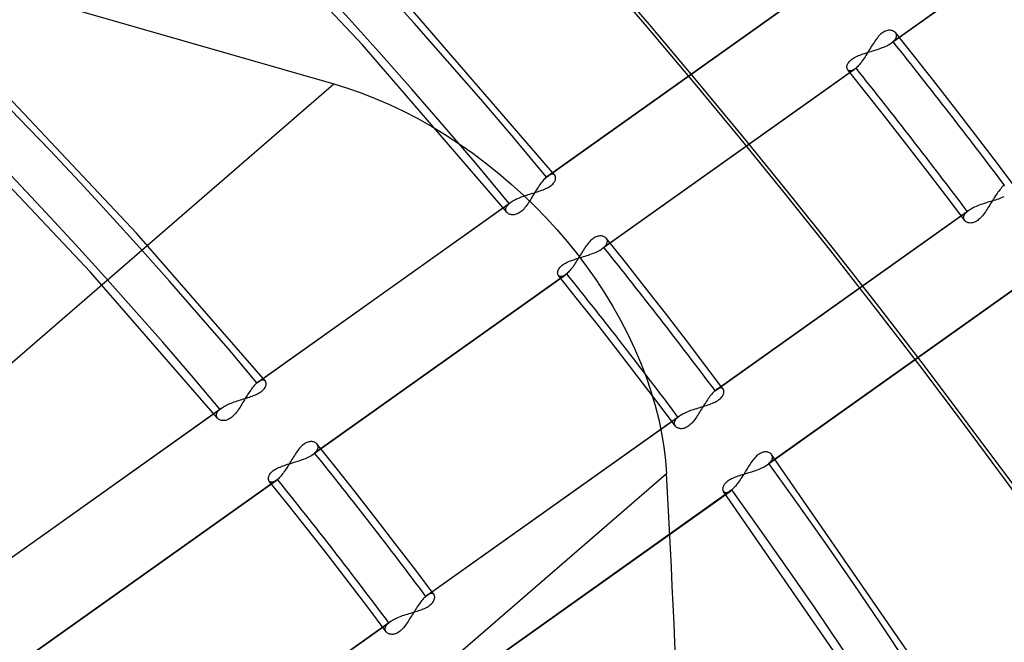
# Model space of a CAD drawing. Header units: millimetres. Extents: x -192 to 186, y -241 to 236.
# Tile 75 of 89: x 72 to 98, y 58 to 74. Entities that reach past the tile are written whole.
import ezdxf

# ---------------------------------------------------------------- set-up
doc = ezdxf.new("R2010")
doc.units = ezdxf.units.MM
doc.layers.add('MAIN-1', color=7, linetype='Continuous')
doc.layers.add('MAIN-2', color=7, linetype='Continuous')

msp = doc.modelspace()

# ---------------------------------------------------------------- linework, layer by layer
at = {"layer": 'MAIN-1'}
for centre, major_axis, start_param, end_param in [((-0.5, -0.433), (108.018, -124.728), 0.713724, 3.400514), ((-3.25, -2.815), (-104.417, 120.571), -2.427868, -0.857072), ((-41, -35.507), (-104.417, 120.571), -3.141592, -0.857072), ((-41, -35.507), (103.763, -119.815), 0, 2.284521)]:
    msp.add_ellipse(centre, major_axis=major_axis, ratio=0.75, start_param=start_param, end_param=end_param, dxfattribs=at)
at = {"layer": 'MAIN-2'}
for p, q in [((14.238, 91.55), (80.125, 72.53)), ((94.728, 73.603), (101.334, 78.302)), ((101.371, 78.331), (94.77, 73.635)), ((80.875, 73.55), (76.92, 77.778)), ((85.694, 70.091), (92.3, 74.79)), ((85.731, 70.12), (92.341, 74.822)), ((85.914, 70.136), (82.083, 74.577)), ((94.366, 73.749), (94.341, 73.718)), ((94.391, 73.778), (94.366, 73.749)), ((94.416, 73.805), (94.391, 73.778)), ((94.442, 73.83), (94.416, 73.805)), ((94.468, 73.852), (94.442, 73.83)), ((94.494, 73.871), (94.468, 73.852)), ((94.52, 73.888), (94.494, 73.871)), ((94.547, 73.903), (94.52, 73.888)), ((94.573, 73.915), (94.547, 73.903)), ((94.599, 73.924), (94.573, 73.915)), ((94.624, 73.93), (94.599, 73.924)), ((94.649, 73.934), (94.624, 73.93)), ((94.673, 73.936), (94.649, 73.934)), ((94.696, 73.935), (94.673, 73.936)), ((94.717, 73.933), (94.696, 73.935)), ((94.738, 73.929), (94.717, 73.933)), ((94.758, 73.923), (94.738, 73.929)), ((94.776, 73.916), (94.758, 73.923)), ((94.793, 73.906), (94.776, 73.916)), ((94.809, 73.896), (94.793, 73.906)), ((94.822, 73.884), (94.809, 73.896)), ((94.834, 73.871), (94.822, 73.884)), ((95.332, 73.246), (94.832, 73.873)), ((94.845, 73.855), (94.834, 73.871)), ((94.842, 73.721), (94.851, 73.742)), ((94.853, 73.839), (94.845, 73.855)), ((94.851, 73.742), (94.858, 73.763)), ((94.859, 73.821), (94.853, 73.839)), ((94.858, 73.763), (94.861, 73.783)), ((94.862, 73.802), (94.859, 73.821)), ((94.861, 73.783), (94.862, 73.802)), ((84.662, 69.163), (80.875, 73.55)), ((94.177, 73.47), (94.154, 73.432)), ((94.2, 73.508), (94.177, 73.47)), ((94.223, 73.546), (94.2, 73.508)), ((94.247, 73.582), (94.223, 73.546)), ((94.27, 73.618), (94.247, 73.582)), ((94.293, 73.653), (94.27, 73.618)), ((94.317, 73.686), (94.293, 73.653)), ((94.341, 73.718), (94.317, 73.686)), ((94.447, 73.464), (94.488, 73.48)), ((94.488, 73.48), (94.527, 73.496)), ((94.527, 73.496), (94.565, 73.512)), ((94.565, 73.512), (94.602, 73.529)), ((94.602, 73.529), (94.636, 73.547)), ((94.636, 73.547), (94.669, 73.565)), ((94.669, 73.565), (94.7, 73.584)), ((94.7, 73.584), (94.728, 73.603)), ((94.728, 73.603), (94.736, 73.608)), ((94.736, 73.608), (94.743, 73.614)), ((94.743, 73.614), (94.75, 73.619)), ((94.75, 73.619), (94.757, 73.624)), ((94.757, 73.624), (94.763, 73.63)), ((94.763, 73.63), (94.77, 73.635)), ((94.77, 73.635), (94.793, 73.657)), ((94.793, 73.657), (94.812, 73.678)), ((94.812, 73.678), (94.829, 73.699)), ((94.829, 73.699), (94.842, 73.721)), ((93.731, 73.204), (93.761, 73.222)), ((93.761, 73.222), (93.794, 73.239)), ((93.794, 73.239), (93.828, 73.255)), ((93.828, 73.255), (93.864, 73.271)), ((93.864, 73.271), (93.902, 73.286)), ((93.902, 73.286), (93.94, 73.3)), ((93.94, 73.3), (93.98, 73.314)), ((93.98, 73.314), (94.021, 73.327)), ((94.036, 73.241), (94.012, 73.204)), ((94.021, 73.327), (94.062, 73.34)), ((94.06, 73.278), (94.036, 73.241)), ((94.083, 73.316), (94.06, 73.278)), ((94.062, 73.34), (94.104, 73.353)), ((94.107, 73.354), (94.083, 73.316)), ((94.104, 73.353), (94.147, 73.367)), ((94.13, 73.393), (94.107, 73.354)), ((94.154, 73.432), (94.13, 73.393)), ((94.147, 73.367), (94.19, 73.38)), ((94.19, 73.38), (94.234, 73.393)), ((94.234, 73.393), (94.277, 73.407)), ((94.277, 73.407), (94.321, 73.42)), ((94.321, 73.42), (94.364, 73.435)), ((94.364, 73.435), (94.406, 73.449)), ((94.406, 73.449), (94.447, 73.464)), ((95.829, 72.617), (95.332, 73.246)), ((93.561, 72.971), (93.562, 72.988)), ((93.561, 72.954), (93.561, 72.971)), ((93.564, 72.938), (93.561, 72.954)), ((93.562, 72.988), (93.565, 73.007)), ((93.565, 73.007), (93.57, 73.026)), ((93.57, 73.026), (93.578, 73.046)), ((93.578, 73.046), (93.588, 73.066)), ((93.588, 73.066), (93.601, 73.086)), ((93.601, 73.086), (93.616, 73.107)), ((93.616, 73.107), (93.634, 73.127)), ((93.634, 73.127), (93.654, 73.147)), ((93.654, 73.147), (93.677, 73.167)), ((93.677, 73.167), (93.703, 73.186)), ((93.703, 73.186), (93.731, 73.204)), ((93.822, 72.966), (93.799, 72.945)), ((93.845, 72.989), (93.822, 72.966)), ((93.868, 73.014), (93.845, 72.989)), ((93.892, 73.041), (93.868, 73.014)), ((93.916, 73.071), (93.892, 73.041)), ((93.94, 73.102), (93.916, 73.071)), ((93.964, 73.135), (93.94, 73.102)), ((93.988, 73.169), (93.964, 73.135)), ((94.012, 73.204), (93.988, 73.169)), ((87.156, 68.217), (93.762, 72.916)), ((93.799, 72.945), (87.197, 68.249)), ((93.568, 72.924), (93.564, 72.938)), ((93.574, 72.911), (93.568, 72.924)), ((93.582, 72.899), (93.574, 72.911)), ((94.083, 72.271), (93.581, 72.901)), ((93.593, 72.888), (93.582, 72.899)), ((93.605, 72.88), (93.593, 72.888)), ((93.62, 72.873), (93.605, 72.88)), ((93.636, 72.87), (93.62, 72.873)), ((93.653, 72.87), (93.636, 72.87)), ((93.673, 72.873), (93.653, 72.87)), ((93.693, 72.878), (93.673, 72.873)), ((93.715, 72.887), (93.693, 72.878)), ((93.738, 72.9), (93.715, 72.887)), ((93.762, 72.916), (93.738, 72.9)), ((93.768, 72.92), (93.762, 72.916)), ((93.774, 72.924), (93.768, 72.92)), ((93.78, 72.929), (93.774, 72.924)), ((93.786, 72.934), (93.78, 72.929)), ((93.793, 72.939), (93.786, 72.934)), ((93.799, 72.945), (93.793, 72.939)), ((62.894, 57.607), (80.125, 72.53)), ((80.125, 72.53), (80.483, 72.419)), ((96.38, 71.91), (95.829, 72.617)), ((74.965, 68.624), (71.447, 72.361)), ((80.483, 72.419), (80.847, 72.292)), ((80.847, 72.292), (81.214, 72.149)), ((94.582, 71.638), (94.083, 72.271)), ((81.214, 72.149), (81.583, 71.99)), ((81.583, 71.99), (81.953, 71.814)), ((81.953, 71.814), (82.323, 71.624)), ((96.928, 71.2), (96.38, 71.91)), ((82.323, 71.624), (82.69, 71.418)), ((82.69, 71.418), (83.053, 71.198)), ((95.128, 70.938), (94.582, 71.638)), ((73.757, 67.597), (70.286, 71.282)), ((83.053, 71.198), (83.412, 70.964)), ((97.414, 70.563), (96.928, 71.2)), ((83.412, 70.964), (83.765, 70.717)), ((95.671, 70.235), (95.128, 70.938)), ((83.765, 70.717), (84.11, 70.458)), ((84.11, 70.458), (84.448, 70.188)), ((97.897, 69.924), (97.414, 70.563)), ((84.448, 70.188), (84.775, 69.908)), ((85.725, 70.116), (85.719, 70.112)), ((85.731, 70.121), (85.725, 70.116)), ((85.753, 70.135), (85.731, 70.121)), ((85.774, 70.147), (85.753, 70.135)), ((85.794, 70.156), (85.774, 70.147)), ((85.814, 70.162), (85.794, 70.156)), ((85.832, 70.166), (85.814, 70.162)), ((85.849, 70.167), (85.832, 70.166)), ((85.864, 70.166), (85.849, 70.167)), ((85.878, 70.162), (85.864, 70.166)), ((85.891, 70.156), (85.878, 70.162)), ((85.903, 70.148), (85.891, 70.156)), ((85.912, 70.138), (85.903, 70.148)), ((85.92, 70.128), (85.912, 70.138)), ((85.926, 70.116), (85.92, 70.128)), ((85.93, 70.103), (85.926, 70.116)), ((96.159, 69.595), (95.671, 70.235)), ((84.775, 69.908), (85.092, 69.62)), ((85.506, 69.869), (85.482, 69.834)), ((85.53, 69.903), (85.506, 69.869)), ((85.554, 69.935), (85.53, 69.903)), ((85.578, 69.966), (85.554, 69.935)), ((85.601, 69.995), (85.578, 69.966)), ((85.625, 70.023), (85.601, 69.995)), ((85.648, 70.048), (85.625, 70.023)), ((85.671, 70.071), (85.648, 70.048)), ((85.694, 70.091), (85.671, 70.071)), ((85.7, 70.097), (85.694, 70.091)), ((85.707, 70.102), (85.7, 70.097)), ((85.713, 70.107), (85.707, 70.102)), ((85.719, 70.112), (85.713, 70.107)), ((85.793, 69.852), (85.817, 69.87)), ((85.817, 69.87), (85.839, 69.889)), ((85.839, 69.889), (85.859, 69.908)), ((85.859, 69.908), (85.876, 69.927)), ((85.876, 69.927), (85.891, 69.946)), ((85.891, 69.946), (85.904, 69.966)), ((85.904, 69.966), (85.914, 69.985)), ((85.914, 69.985), (85.922, 70.003)), ((85.922, 70.003), (85.928, 70.022)), ((85.928, 70.022), (85.932, 70.04)), ((85.933, 70.088), (85.93, 70.103)), ((85.932, 70.04), (85.934, 70.057)), ((85.935, 70.073), (85.933, 70.088)), ((85.934, 70.057), (85.935, 70.073)), ((97.659, 69.862), (97.635, 69.839)), ((97.681, 69.883), (97.659, 69.862)), ((97.688, 69.888), (97.681, 69.883)), ((85.092, 69.62), (85.398, 69.323)), ((85.1, 69.592), (85.14, 69.605)), ((85.14, 69.605), (85.18, 69.619)), ((85.18, 69.619), (85.22, 69.632)), ((85.22, 69.632), (85.261, 69.644)), ((85.261, 69.644), (85.301, 69.657)), ((85.301, 69.657), (85.341, 69.669)), ((85.342, 69.607), (85.319, 69.569)), ((85.341, 69.669), (85.381, 69.681)), ((85.365, 69.646), (85.342, 69.607)), ((85.388, 69.684), (85.365, 69.646)), ((85.381, 69.681), (85.42, 69.693)), ((85.412, 69.723), (85.388, 69.684)), ((85.435, 69.76), (85.412, 69.723)), ((85.42, 69.693), (85.459, 69.706)), ((85.459, 69.797), (85.435, 69.76)), ((85.482, 69.834), (85.459, 69.797)), ((85.459, 69.706), (85.497, 69.718)), ((85.497, 69.718), (85.534, 69.731)), ((85.534, 69.731), (85.571, 69.744)), ((85.571, 69.744), (85.607, 69.758)), ((85.607, 69.758), (85.642, 69.772)), ((85.642, 69.772), (85.676, 69.787)), ((85.676, 69.787), (85.708, 69.802)), ((85.708, 69.802), (85.738, 69.818)), ((85.738, 69.818), (85.767, 69.835)), ((85.767, 69.835), (85.793, 69.852)), ((97.467, 69.623), (97.443, 69.586)), ((97.491, 69.658), (97.467, 69.623)), ((97.515, 69.692), (97.491, 69.658)), ((97.54, 69.725), (97.515, 69.692)), ((97.564, 69.756), (97.54, 69.725)), ((97.588, 69.786), (97.564, 69.756)), ((97.612, 69.813), (97.588, 69.786)), ((97.635, 69.839), (97.612, 69.813)), ((78.115, 64.7), (84.722, 69.4)), ((78.152, 64.73), (84.764, 69.433)), ((84.663, 69.336), (84.68, 69.357)), ((84.68, 69.357), (84.699, 69.379)), ((84.699, 69.379), (84.722, 69.4)), ((84.722, 69.4), (84.729, 69.406)), ((84.729, 69.406), (84.736, 69.411)), ((84.736, 69.411), (84.742, 69.417)), ((84.742, 69.417), (84.749, 69.422)), ((84.749, 69.422), (84.757, 69.427)), ((84.757, 69.427), (84.764, 69.433)), ((84.764, 69.433), (84.79, 69.45)), ((84.79, 69.45), (84.818, 69.468)), ((84.818, 69.468), (84.849, 69.485)), ((84.849, 69.485), (84.881, 69.501)), ((84.881, 69.501), (84.914, 69.518)), ((84.914, 69.518), (84.949, 69.533)), ((84.949, 69.533), (84.986, 69.549)), ((84.986, 69.549), (85.023, 69.563)), ((85.023, 69.563), (85.061, 69.578)), ((85.061, 69.578), (85.1, 69.592)), ((85.18, 69.354), (85.156, 69.322)), ((85.204, 69.388), (85.18, 69.354)), ((85.227, 69.422), (85.204, 69.388)), ((85.25, 69.458), (85.227, 69.422)), ((85.273, 69.494), (85.25, 69.458)), ((85.296, 69.531), (85.273, 69.494)), ((85.319, 69.569), (85.296, 69.531)), ((96.644, 68.953), (96.159, 69.595)), ((96.952, 69.331), (96.992, 69.347)), ((96.992, 69.347), (97.032, 69.362)), ((97.032, 69.362), (97.073, 69.377)), ((97.073, 69.377), (97.116, 69.392)), ((97.116, 69.392), (97.159, 69.406)), ((97.159, 69.406), (97.202, 69.419)), ((97.202, 69.419), (97.245, 69.433)), ((97.245, 69.433), (97.288, 69.446)), ((97.301, 69.358), (97.278, 69.32)), ((97.288, 69.446), (97.331, 69.458)), ((97.324, 69.396), (97.301, 69.358)), ((97.348, 69.434), (97.324, 69.396)), ((97.331, 69.458), (97.373, 69.471)), ((97.371, 69.473), (97.348, 69.434)), ((97.395, 69.511), (97.371, 69.473)), ((97.373, 69.471), (97.415, 69.484)), ((97.419, 69.549), (97.395, 69.511)), ((97.415, 69.484), (97.456, 69.497)), ((97.443, 69.586), (97.419, 69.549)), ((97.456, 69.497), (97.496, 69.51)), ((97.496, 69.51), (97.536, 69.524)), ((97.536, 69.524), (97.574, 69.538)), ((97.574, 69.538), (97.612, 69.553)), ((97.612, 69.553), (97.648, 69.569)), ((97.648, 69.569), (97.682, 69.585)), ((84.631, 69.253), (84.635, 69.273)), ((84.631, 69.234), (84.631, 69.253)), ((84.634, 69.215), (84.631, 69.234)), ((84.64, 69.198), (84.634, 69.215)), ((84.635, 69.273), (84.641, 69.294)), ((84.649, 69.181), (84.64, 69.198)), ((84.641, 69.294), (84.651, 69.315)), ((84.66, 69.166), (84.649, 69.181)), ((84.651, 69.315), (84.663, 69.336)), ((84.672, 69.153), (84.66, 69.166)), ((84.686, 69.141), (84.672, 69.153)), ((84.702, 69.131), (84.686, 69.141)), ((84.719, 69.122), (84.702, 69.131)), ((84.738, 69.114), (84.719, 69.122)), ((84.758, 69.109), (84.738, 69.114)), ((84.779, 69.105), (84.758, 69.109)), ((84.801, 69.103), (84.779, 69.105)), ((84.824, 69.102), (84.801, 69.103)), ((84.848, 69.104), (84.824, 69.102)), ((84.873, 69.109), (84.848, 69.104)), ((84.899, 69.115), (84.873, 69.109)), ((84.925, 69.125), (84.899, 69.115)), ((84.951, 69.137), (84.925, 69.125)), ((84.977, 69.151), (84.951, 69.137)), ((85.003, 69.168), (84.977, 69.151)), ((85.03, 69.188), (85.003, 69.168)), ((85.056, 69.21), (85.03, 69.188)), ((85.081, 69.235), (85.056, 69.21)), ((85.107, 69.262), (85.081, 69.235)), ((85.132, 69.291), (85.107, 69.262)), ((85.156, 69.322), (85.132, 69.291)), ((85.398, 69.323), (85.691, 69.021)), ((90.109, 64.496), (96.711, 69.192)), ((90.146, 64.525), (96.752, 69.224)), ((96.622, 69.065), (96.628, 69.086)), ((96.628, 69.086), (96.638, 69.107)), ((96.638, 69.107), (96.652, 69.128)), ((96.652, 69.128), (96.668, 69.15)), ((96.668, 69.15), (96.688, 69.171)), ((96.688, 69.171), (96.711, 69.192)), ((96.711, 69.192), (96.717, 69.198)), ((96.717, 69.198), (96.724, 69.203)), ((96.724, 69.203), (96.73, 69.209)), ((96.73, 69.209), (96.737, 69.214)), ((96.737, 69.214), (96.745, 69.219)), ((96.745, 69.219), (96.752, 69.225)), ((96.752, 69.225), (96.78, 69.244)), ((96.78, 69.244), (96.811, 69.262)), ((96.811, 69.262), (96.843, 69.28)), ((96.843, 69.28), (96.878, 69.298)), ((96.878, 69.298), (96.914, 69.315)), ((96.914, 69.315), (96.952, 69.331)), ((97.137, 69.11), (97.112, 69.079)), ((97.161, 69.143), (97.137, 69.11)), ((97.185, 69.176), (97.161, 69.143)), ((97.208, 69.211), (97.185, 69.176)), ((97.231, 69.246), (97.208, 69.211)), ((97.254, 69.283), (97.231, 69.246)), ((97.278, 69.32), (97.254, 69.283)), ((85.691, 69.021), (85.97, 68.715)), ((96.617, 69.025), (96.618, 69.045)), ((96.62, 69.006), (96.617, 69.025)), ((96.618, 69.045), (96.622, 69.065)), ((96.625, 68.988), (96.62, 69.006)), ((96.632, 68.971), (96.625, 68.988)), ((96.643, 68.955), (96.632, 68.971)), ((96.654, 68.941), (96.643, 68.955)), ((96.668, 68.929), (96.654, 68.941)), ((96.683, 68.918), (96.668, 68.929)), ((96.7, 68.908), (96.683, 68.918)), ((96.719, 68.9), (96.7, 68.908)), ((96.739, 68.894), (96.719, 68.9)), ((96.759, 68.89), (96.739, 68.894)), ((96.781, 68.888), (96.759, 68.89)), ((96.804, 68.887), (96.781, 68.888)), ((96.828, 68.889), (96.804, 68.887)), ((96.853, 68.893), (96.828, 68.889)), ((96.879, 68.9), (96.853, 68.893)), ((96.905, 68.91), (96.879, 68.9)), ((96.931, 68.922), (96.905, 68.91)), ((96.957, 68.937), (96.931, 68.922)), ((96.984, 68.954), (96.957, 68.937)), ((97.01, 68.975), (96.984, 68.954)), ((97.036, 68.997), (97.01, 68.975)), ((97.062, 69.023), (97.036, 68.997)), ((97.087, 69.05), (97.062, 69.023)), ((97.112, 69.079), (97.087, 69.05)), ((78.335, 64.746), (74.965, 68.624)), ((85.97, 68.715), (86.237, 68.403)), ((86.237, 68.403), (86.495, 68.082)), ((86.757, 68.316), (86.734, 68.285)), ((86.779, 68.345), (86.757, 68.316)), ((86.803, 68.373), (86.779, 68.345)), ((86.826, 68.4), (86.803, 68.373)), ((86.85, 68.425), (86.826, 68.4)), ((86.874, 68.447), (86.85, 68.425)), ((86.899, 68.468), (86.874, 68.447)), ((86.923, 68.486), (86.899, 68.468)), ((86.948, 68.502), (86.923, 68.486)), ((86.972, 68.515), (86.948, 68.502)), ((86.997, 68.527), (86.972, 68.515)), ((87.021, 68.535), (86.997, 68.527)), ((87.045, 68.542), (87.021, 68.535)), ((87.069, 68.546), (87.045, 68.542)), ((87.091, 68.549), (87.069, 68.546)), ((87.113, 68.549), (87.091, 68.549)), ((87.134, 68.548), (87.113, 68.549)), ((87.154, 68.545), (87.134, 68.548)), ((87.173, 68.54), (87.154, 68.545)), ((87.191, 68.534), (87.173, 68.54)), ((87.208, 68.527), (87.191, 68.534)), ((87.224, 68.518), (87.208, 68.527)), ((87.238, 68.508), (87.224, 68.518)), ((87.251, 68.497), (87.238, 68.508)), ((87.262, 68.484), (87.251, 68.497)), ((87.253, 68.308), (87.266, 68.328)), ((87.76, 67.861), (87.26, 68.487)), ((87.272, 68.47), (87.262, 68.484)), ((87.266, 68.328), (87.276, 68.347)), ((87.28, 68.455), (87.272, 68.47)), ((87.276, 68.347), (87.283, 68.367)), ((87.285, 68.439), (87.28, 68.455)), ((87.283, 68.367), (87.287, 68.386)), ((87.289, 68.422), (87.285, 68.439)), ((87.287, 68.386), (87.289, 68.404)), ((87.289, 68.404), (87.289, 68.422)), ((86.495, 68.082), (86.746, 67.75)), ((86.603, 68.081), (86.581, 68.045)), ((86.625, 68.117), (86.603, 68.081)), ((86.647, 68.152), (86.625, 68.117)), ((86.668, 68.187), (86.647, 68.152)), ((86.69, 68.22), (86.668, 68.187)), ((86.712, 68.253), (86.69, 68.22)), ((86.734, 68.285), (86.712, 68.253)), ((86.791, 68.048), (86.833, 68.063)), ((86.833, 68.063), (86.875, 68.078)), ((86.875, 68.078), (86.915, 68.093)), ((86.915, 68.093), (86.955, 68.109)), ((86.955, 68.109), (86.993, 68.126)), ((86.993, 68.126), (87.029, 68.143)), ((87.029, 68.143), (87.064, 68.161)), ((87.064, 68.161), (87.097, 68.179)), ((87.097, 68.179), (87.128, 68.197)), ((87.128, 68.197), (87.156, 68.217)), ((87.156, 68.217), (87.163, 68.222)), ((87.163, 68.222), (87.17, 68.227)), ((87.17, 68.227), (87.177, 68.233)), ((87.177, 68.233), (87.184, 68.238)), ((87.184, 68.238), (87.191, 68.243)), ((87.191, 68.243), (87.197, 68.249)), ((87.197, 68.249), (87.219, 68.269)), ((87.219, 68.269), (87.237, 68.288)), ((87.237, 68.288), (87.253, 68.308)), ((86.105, 67.78), (86.13, 67.799)), ((86.13, 67.799), (86.158, 67.817)), ((86.158, 67.817), (86.189, 67.835)), ((86.189, 67.835), (86.221, 67.852)), ((86.221, 67.852), (86.256, 67.869)), ((86.256, 67.869), (86.292, 67.884)), ((86.292, 67.884), (86.329, 67.899)), ((86.329, 67.899), (86.368, 67.913)), ((86.368, 67.913), (86.408, 67.927)), ((86.426, 67.798), (86.404, 67.765)), ((86.408, 67.927), (86.448, 67.94)), ((86.448, 67.831), (86.426, 67.798)), ((86.448, 67.94), (86.49, 67.954)), ((86.471, 67.866), (86.448, 67.831)), ((86.493, 67.901), (86.471, 67.866)), ((86.49, 67.954), (86.532, 67.967)), ((86.515, 67.936), (86.493, 67.901)), ((86.537, 67.973), (86.515, 67.936)), ((86.532, 67.967), (86.575, 67.98)), ((86.559, 68.009), (86.537, 67.973)), ((86.581, 68.045), (86.559, 68.009)), ((86.575, 67.98), (86.618, 67.993)), ((86.618, 67.993), (86.662, 68.007)), ((86.662, 68.007), (86.705, 68.02)), ((86.705, 68.02), (86.748, 68.034)), ((86.748, 68.034), (86.791, 68.048)), ((88.257, 67.232), (87.76, 67.861)), ((77.083, 63.773), (73.757, 67.597)), ((86.226, 67.558), (79.624, 62.862)), ((85.988, 67.584), (85.989, 67.602)), ((85.989, 67.568), (85.988, 67.584)), ((85.989, 67.602), (85.992, 67.62)), ((85.991, 67.552), (85.989, 67.568)), ((85.995, 67.537), (85.991, 67.552)), ((85.992, 67.62), (85.998, 67.639)), ((85.998, 67.639), (86.005, 67.659)), ((86.005, 67.659), (86.015, 67.679)), ((86.015, 67.679), (86.028, 67.7)), ((86.028, 67.7), (86.043, 67.72)), ((86.043, 67.72), (86.061, 67.741)), ((86.061, 67.741), (86.082, 67.761)), ((86.082, 67.761), (86.105, 67.78)), ((86.208, 67.543), (86.202, 67.538)), ((86.214, 67.548), (86.208, 67.543)), ((86.22, 67.553), (86.214, 67.548)), ((86.226, 67.558), (86.22, 67.553)), ((86.248, 67.578), (86.226, 67.558)), ((86.27, 67.599), (86.248, 67.578)), ((86.292, 67.623), (86.27, 67.599)), ((86.314, 67.648), (86.292, 67.623)), ((86.336, 67.675), (86.314, 67.648)), ((86.359, 67.704), (86.336, 67.675)), ((86.381, 67.734), (86.359, 67.704)), ((86.404, 67.765), (86.381, 67.734)), ((86.746, 67.75), (86.986, 67.408)), ((79.583, 62.83), (86.19, 67.529)), ((86.002, 67.524), (85.995, 67.537)), ((86.009, 67.513), (86.002, 67.524)), ((86.511, 66.885), (86.008, 67.514)), ((86.02, 67.502), (86.009, 67.513)), ((86.033, 67.493), (86.02, 67.502)), ((86.047, 67.487), (86.033, 67.493)), ((86.063, 67.484), (86.047, 67.487)), ((86.081, 67.483), (86.063, 67.484)), ((86.1, 67.486), (86.081, 67.483)), ((86.121, 67.492), (86.1, 67.486)), ((86.143, 67.501), (86.121, 67.492)), ((86.166, 67.513), (86.143, 67.501)), ((86.189, 67.529), (86.166, 67.513)), ((86.195, 67.533), (86.189, 67.529)), ((86.202, 67.538), (86.195, 67.533)), ((86.986, 67.408), (87.216, 67.059)), ((98.123, 67.285), (91.518, 62.587)), ((87.216, 67.059), (87.433, 66.702)), ((88.81, 66.524), (88.257, 67.232)), ((91.477, 62.555), (98.087, 67.256)), ((87.011, 66.252), (86.511, 66.885)), ((87.433, 66.702), (87.637, 66.339)), ((89.358, 65.814), (88.81, 66.524)), ((87.557, 65.553), (87.011, 66.252)), ((87.637, 66.339), (87.826, 65.972)), ((87.826, 65.972), (88.001, 65.602)), ((89.843, 65.177), (89.358, 65.814)), ((88.099, 64.85), (87.557, 65.553)), ((88.001, 65.602), (88.16, 65.23)), ((88.16, 65.23), (88.304, 64.856)), ((90.324, 64.538), (89.843, 65.177)), ((78.122, 64.706), (78.115, 64.7)), ((78.128, 64.711), (78.122, 64.706)), ((78.134, 64.716), (78.128, 64.711)), ((78.14, 64.721), (78.134, 64.716)), ((78.146, 64.725), (78.14, 64.721)), ((78.152, 64.73), (78.146, 64.725)), ((78.174, 64.744), (78.152, 64.73)), ((78.195, 64.756), (78.174, 64.744)), ((78.216, 64.765), (78.195, 64.756)), ((78.235, 64.771), (78.216, 64.765)), ((78.253, 64.775), (78.235, 64.771)), ((78.27, 64.776), (78.253, 64.775)), ((78.286, 64.775), (78.27, 64.776)), ((78.3, 64.771), (78.286, 64.775)), ((78.313, 64.765), (78.3, 64.771)), ((78.324, 64.757), (78.313, 64.765)), ((78.334, 64.747), (78.324, 64.757)), ((78.342, 64.737), (78.334, 64.747)), ((78.348, 64.725), (78.342, 64.737)), ((78.352, 64.712), (78.348, 64.725)), ((78.355, 64.698), (78.352, 64.712)), ((88.587, 64.21), (88.099, 64.85)), ((88.304, 64.856), (88.43, 64.483)), ((77.928, 64.478), (77.904, 64.443)), ((77.951, 64.512), (77.928, 64.478)), ((77.975, 64.544), (77.951, 64.512)), ((77.999, 64.575), (77.975, 64.544)), ((78.023, 64.605), (77.999, 64.575)), ((78.046, 64.632), (78.023, 64.605)), ((78.069, 64.657), (78.046, 64.632)), ((78.093, 64.68), (78.069, 64.657)), ((78.115, 64.7), (78.093, 64.68)), ((78.188, 64.444), (78.215, 64.462)), ((78.215, 64.462), (78.239, 64.48)), ((78.239, 64.48), (78.261, 64.498)), ((78.261, 64.498), (78.281, 64.517)), ((78.281, 64.517), (78.298, 64.536)), ((78.298, 64.536), (78.313, 64.556)), ((78.313, 64.556), (78.326, 64.575)), ((78.326, 64.575), (78.336, 64.594)), ((78.336, 64.594), (78.344, 64.613)), ((78.344, 64.613), (78.35, 64.631)), ((78.35, 64.631), (78.354, 64.649)), ((78.354, 64.649), (78.356, 64.666)), ((78.357, 64.682), (78.355, 64.698)), ((78.356, 64.666), (78.357, 64.682)), ((88.43, 64.483), (88.54, 64.112)), ((90.066, 64.455), (90.044, 64.432)), ((90.088, 64.477), (90.066, 64.455)), ((90.109, 64.496), (90.088, 64.477)), ((90.115, 64.502), (90.109, 64.496)), ((90.122, 64.507), (90.115, 64.502)), ((90.128, 64.512), (90.122, 64.507)), ((90.134, 64.517), (90.128, 64.512)), ((90.14, 64.521), (90.134, 64.517)), ((90.146, 64.526), (90.14, 64.521)), ((90.17, 64.541), (90.146, 64.526)), ((90.193, 64.554), (90.17, 64.541)), ((90.214, 64.562), (90.193, 64.554)), ((90.235, 64.568), (90.214, 64.562)), ((90.253, 64.571), (90.235, 64.568)), ((90.271, 64.57), (90.253, 64.571)), ((90.286, 64.566), (90.271, 64.57)), ((90.3, 64.56), (90.286, 64.566)), ((90.312, 64.551), (90.3, 64.56)), ((90.322, 64.54), (90.312, 64.551)), ((90.33, 64.528), (90.322, 64.54)), ((90.336, 64.515), (90.33, 64.528)), ((90.34, 64.5), (90.336, 64.515)), ((90.337, 64.431), (90.34, 64.449)), ((90.342, 64.484), (90.34, 64.5)), ((90.34, 64.449), (90.342, 64.467)), ((90.342, 64.467), (90.342, 64.484)), ((77.482, 64.187), (77.521, 64.201)), ((77.521, 64.201), (77.561, 64.214)), ((77.561, 64.214), (77.601, 64.228)), ((77.601, 64.228), (77.641, 64.241)), ((77.641, 64.241), (77.682, 64.253)), ((77.682, 64.253), (77.722, 64.266)), ((77.722, 64.266), (77.762, 64.278)), ((77.763, 64.216), (77.74, 64.178)), ((77.762, 64.278), (77.802, 64.29)), ((77.787, 64.255), (77.763, 64.216)), ((77.81, 64.293), (77.787, 64.255)), ((77.802, 64.29), (77.841, 64.303)), ((77.833, 64.332), (77.81, 64.293)), ((77.857, 64.369), (77.833, 64.332)), ((77.841, 64.303), (77.88, 64.315)), ((77.88, 64.406), (77.857, 64.369)), ((77.904, 64.443), (77.88, 64.406)), ((77.88, 64.315), (77.918, 64.327)), ((77.918, 64.327), (77.956, 64.34)), ((77.956, 64.34), (77.992, 64.353)), ((77.992, 64.353), (78.028, 64.367)), ((78.028, 64.367), (78.063, 64.381)), ((78.063, 64.381), (78.097, 64.396)), ((78.097, 64.396), (78.129, 64.412)), ((78.129, 64.412), (78.16, 64.428)), ((78.16, 64.428), (78.188, 64.444)), ((89.071, 63.567), (88.587, 64.21)), ((89.863, 64.188), (89.841, 64.153)), ((89.886, 64.223), (89.863, 64.188)), ((89.908, 64.256), (89.886, 64.223)), ((89.931, 64.289), (89.908, 64.256)), ((89.953, 64.32), (89.931, 64.289)), ((89.976, 64.351), (89.953, 64.32)), ((89.999, 64.379), (89.976, 64.351)), ((90.021, 64.407), (89.999, 64.379)), ((90.044, 64.432), (90.021, 64.407)), ((90.075, 64.182), (90.11, 64.198)), ((90.11, 64.198), (90.142, 64.215)), ((90.142, 64.215), (90.172, 64.233)), ((90.172, 64.233), (90.2, 64.252)), ((90.2, 64.252), (90.225, 64.271)), ((90.225, 64.271), (90.248, 64.29)), ((90.248, 64.29), (90.268, 64.31)), ((90.268, 64.31), (90.286, 64.331)), ((90.286, 64.331), (90.301, 64.351)), ((90.301, 64.351), (90.313, 64.372)), ((90.313, 64.372), (90.323, 64.392)), ((90.323, 64.392), (90.331, 64.412)), ((90.331, 64.412), (90.337, 64.431)), ((70.534, 59.308), (77.143, 64.009)), ((70.571, 59.337), (77.185, 64.041)), ((77.072, 63.924), (77.084, 63.945)), ((77.084, 63.945), (77.101, 63.966)), ((77.101, 63.966), (77.12, 63.988)), ((77.12, 63.988), (77.143, 64.009)), ((77.143, 64.009), (77.15, 64.015)), ((77.15, 64.015), (77.157, 64.02)), ((77.157, 64.02), (77.163, 64.026)), ((77.163, 64.026), (77.17, 64.031)), ((77.17, 64.031), (77.178, 64.036)), ((77.178, 64.036), (77.185, 64.042)), ((77.185, 64.042), (77.211, 64.059)), ((77.211, 64.059), (77.239, 64.077)), ((77.239, 64.077), (77.27, 64.094)), ((77.27, 64.094), (77.302, 64.11)), ((77.302, 64.11), (77.335, 64.127)), ((77.335, 64.127), (77.37, 64.142)), ((77.37, 64.142), (77.407, 64.158)), ((77.407, 64.158), (77.444, 64.172)), ((77.444, 64.172), (77.482, 64.187)), ((77.578, 63.931), (77.553, 63.9)), ((77.602, 63.963), (77.578, 63.931)), ((77.625, 63.997), (77.602, 63.963)), ((77.649, 64.031), (77.625, 63.997)), ((77.672, 64.067), (77.649, 64.031)), ((77.695, 64.103), (77.672, 64.067)), ((77.717, 64.14), (77.695, 64.103)), ((77.74, 64.178), (77.717, 64.14)), ((88.54, 64.112), (88.633, 63.744)), ((89.342, 63.928), (89.38, 63.945)), ((89.38, 63.945), (89.419, 63.961)), ((89.419, 63.961), (89.46, 63.976)), ((89.46, 63.976), (89.501, 63.991)), ((89.501, 63.991), (89.543, 64.005)), ((89.543, 64.005), (89.586, 64.019)), ((89.586, 64.019), (89.629, 64.033)), ((89.629, 64.033), (89.672, 64.046)), ((89.672, 64.046), (89.715, 64.059)), ((89.708, 63.938), (89.686, 63.903)), ((89.73, 63.974), (89.708, 63.938)), ((89.715, 64.059), (89.758, 64.072)), ((89.752, 64.01), (89.73, 63.974)), ((89.774, 64.046), (89.752, 64.01)), ((89.758, 64.072), (89.801, 64.085)), ((89.796, 64.082), (89.774, 64.046)), ((89.818, 64.117), (89.796, 64.082)), ((89.801, 64.085), (89.842, 64.098)), ((89.841, 64.153), (89.818, 64.117)), ((89.842, 64.098), (89.883, 64.11)), ((89.883, 64.11), (89.924, 64.124)), ((89.924, 64.124), (89.963, 64.137)), ((89.963, 64.137), (90.002, 64.152)), ((90.002, 64.152), (90.039, 64.166)), ((90.039, 64.166), (90.075, 64.182)), ((77.053, 63.862), (77.056, 63.882)), ((77.053, 63.843), (77.053, 63.862)), ((77.056, 63.824), (77.053, 63.843)), ((77.056, 63.882), (77.062, 63.903)), ((77.062, 63.807), (77.056, 63.824)), ((77.062, 63.903), (77.072, 63.924)), ((77.07, 63.79), (77.062, 63.807)), ((77.081, 63.775), (77.07, 63.79)), ((77.093, 63.762), (77.081, 63.775)), ((77.108, 63.75), (77.093, 63.762)), ((77.123, 63.74), (77.108, 63.75)), ((77.141, 63.731), (77.123, 63.74)), ((77.16, 63.724), (77.141, 63.731)), ((77.18, 63.718), (77.16, 63.724)), ((77.201, 63.714), (77.18, 63.718)), ((77.223, 63.712), (77.201, 63.714)), ((77.246, 63.712), (77.223, 63.712)), ((77.27, 63.714), (77.246, 63.712)), ((77.295, 63.718), (77.27, 63.714)), ((77.32, 63.725), (77.295, 63.718)), ((77.346, 63.734), (77.32, 63.725)), ((77.373, 63.746), (77.346, 63.734)), ((77.399, 63.76), (77.373, 63.746)), ((77.425, 63.777), (77.399, 63.76)), ((77.451, 63.797), (77.425, 63.777)), ((77.477, 63.819), (77.451, 63.797)), ((77.503, 63.844), (77.477, 63.819)), ((77.528, 63.871), (77.503, 63.844)), ((77.553, 63.9), (77.528, 63.871)), ((82.536, 59.11), (89.138, 63.806)), ((82.573, 59.139), (89.179, 63.838)), ((88.633, 63.744), (88.709, 63.38)), ((89.047, 63.669), (89.052, 63.688)), ((89.052, 63.688), (89.059, 63.708)), ((89.059, 63.708), (89.07, 63.727)), ((89.07, 63.727), (89.083, 63.747)), ((89.083, 63.747), (89.098, 63.766)), ((89.098, 63.766), (89.117, 63.786)), ((89.117, 63.786), (89.138, 63.806)), ((89.138, 63.806), (89.145, 63.811)), ((89.145, 63.811), (89.151, 63.817)), ((89.151, 63.817), (89.158, 63.822)), ((89.158, 63.822), (89.165, 63.828)), ((89.165, 63.828), (89.172, 63.833)), ((89.172, 63.833), (89.18, 63.838)), ((89.18, 63.838), (89.208, 63.857)), ((89.208, 63.857), (89.238, 63.876)), ((89.238, 63.876), (89.271, 63.894)), ((89.271, 63.894), (89.305, 63.911)), ((89.305, 63.911), (89.342, 63.928)), ((89.53, 63.682), (89.507, 63.655)), ((89.553, 63.71), (89.53, 63.682)), ((89.576, 63.74), (89.553, 63.71)), ((89.599, 63.771), (89.576, 63.74)), ((89.621, 63.803), (89.599, 63.771)), ((89.643, 63.836), (89.621, 63.803)), ((89.665, 63.869), (89.643, 63.836)), ((89.686, 63.903), (89.665, 63.869)), ((89.045, 63.651), (89.047, 63.669)), ((89.045, 63.633), (89.045, 63.651)), ((89.048, 63.615), (89.045, 63.633)), ((89.053, 63.599), (89.048, 63.615)), ((89.06, 63.583), (89.053, 63.599)), ((89.07, 63.568), (89.06, 63.583)), ((89.081, 63.556), (89.07, 63.568)), ((89.093, 63.544), (89.081, 63.556)), ((89.108, 63.533), (89.093, 63.544)), ((89.123, 63.524), (89.108, 63.533)), ((89.14, 63.516), (89.123, 63.524)), ((89.158, 63.51), (89.14, 63.516)), ((89.178, 63.505), (89.158, 63.51)), ((89.198, 63.502), (89.178, 63.505)), ((89.219, 63.5), (89.198, 63.502)), ((89.241, 63.501), (89.219, 63.5)), ((89.263, 63.504), (89.241, 63.501)), ((89.287, 63.508), (89.263, 63.504)), ((89.311, 63.515), (89.287, 63.508)), ((89.335, 63.524), (89.311, 63.515)), ((89.36, 63.536), (89.335, 63.524)), ((89.385, 63.55), (89.36, 63.536)), ((89.409, 63.567), (89.385, 63.55)), ((89.434, 63.585), (89.409, 63.567)), ((89.458, 63.606), (89.434, 63.585)), ((89.482, 63.63), (89.458, 63.606)), ((89.507, 63.655), (89.482, 63.63)), ((79.496, 63.159), (79.472, 63.155)), ((79.518, 63.162), (79.496, 63.159)), ((79.54, 63.162), (79.518, 63.162)), ((79.561, 63.161), (79.54, 63.162)), ((79.581, 63.158), (79.561, 63.161)), ((79.6, 63.153), (79.581, 63.158)), ((88.709, 63.38), (88.768, 63.022)), ((79.161, 62.898), (79.139, 62.867)), ((79.184, 62.929), (79.161, 62.898)), ((79.206, 62.959), (79.184, 62.929)), ((79.23, 62.987), (79.206, 62.959)), ((79.253, 63.013), (79.23, 62.987)), ((79.277, 63.038), (79.253, 63.013)), ((79.301, 63.061), (79.277, 63.038)), ((79.326, 63.081), (79.301, 63.061)), ((79.35, 63.099), (79.326, 63.081)), ((79.375, 63.115), (79.35, 63.099)), ((79.399, 63.128), (79.375, 63.115)), ((79.424, 63.14), (79.399, 63.128)), ((79.448, 63.148), (79.424, 63.14)), ((79.472, 63.155), (79.448, 63.148)), ((79.618, 63.147), (79.6, 63.153)), ((79.635, 63.14), (79.618, 63.147)), ((79.651, 63.131), (79.635, 63.14)), ((79.646, 62.882), (79.664, 62.902)), ((79.665, 63.121), (79.651, 63.131)), ((79.664, 62.902), (79.68, 62.921)), ((79.678, 63.11), (79.665, 63.121)), ((79.689, 63.098), (79.678, 63.11)), ((79.68, 62.921), (79.693, 62.941)), ((80.188, 62.475), (79.687, 63.1)), ((79.699, 63.083), (79.689, 63.098)), ((79.693, 62.941), (79.703, 62.961)), ((79.707, 63.068), (79.699, 63.083)), ((79.703, 62.961), (79.71, 62.98)), ((79.712, 63.052), (79.707, 63.068)), ((79.71, 62.98), (79.715, 62.999)), ((79.716, 63.035), (79.712, 63.052)), ((79.715, 62.999), (79.716, 63.017)), ((79.716, 63.017), (79.716, 63.035)), ((88.768, 63.022), (88.81, 62.671)), ((79.008, 62.658), (78.986, 62.622)), ((79.03, 62.694), (79.008, 62.658)), ((79.052, 62.73), (79.03, 62.694)), ((79.074, 62.765), (79.052, 62.73)), ((79.095, 62.8), (79.074, 62.765)), ((79.117, 62.834), (79.095, 62.8)), ((79.139, 62.867), (79.117, 62.834)), ((79.132, 62.633), (79.175, 62.647)), ((79.175, 62.647), (79.218, 62.661)), ((79.218, 62.661), (79.261, 62.676)), ((79.261, 62.676), (79.302, 62.691)), ((79.302, 62.691), (79.342, 62.706)), ((79.342, 62.706), (79.382, 62.722)), ((79.382, 62.722), (79.42, 62.739)), ((79.42, 62.739), (79.456, 62.756)), ((79.456, 62.756), (79.491, 62.774)), ((79.491, 62.774), (79.524, 62.792)), ((79.524, 62.792), (79.555, 62.811)), ((79.555, 62.811), (79.583, 62.83)), ((79.583, 62.83), (79.59, 62.835)), ((79.59, 62.835), (79.598, 62.841)), ((79.598, 62.841), (79.605, 62.846)), ((79.605, 62.846), (79.611, 62.851)), ((79.611, 62.851), (79.618, 62.857)), ((79.618, 62.857), (79.624, 62.862)), ((79.624, 62.862), (79.646, 62.882)), ((88.81, 62.671), (88.837, 62.328)), ((91.073, 62.641), (91.049, 62.608)), ((91.097, 62.674), (91.073, 62.641)), ((91.122, 62.704), (91.097, 62.674)), ((91.147, 62.734), (91.122, 62.704)), ((91.172, 62.761), (91.147, 62.734)), ((91.198, 62.786), (91.172, 62.761)), ((91.224, 62.808), (91.198, 62.786)), ((91.25, 62.828), (91.224, 62.808)), ((91.277, 62.846), (91.25, 62.828)), ((91.303, 62.86), (91.277, 62.846)), ((91.329, 62.872), (91.303, 62.86)), ((91.355, 62.882), (91.329, 62.872)), ((91.38, 62.888), (91.355, 62.882)), ((91.405, 62.892), (91.38, 62.888)), ((91.429, 62.894), (91.405, 62.892)), ((91.451, 62.893), (91.429, 62.894)), ((91.473, 62.891), (91.451, 62.893)), ((91.494, 62.886), (91.473, 62.891)), ((91.513, 62.88), (91.494, 62.886)), ((91.531, 62.872), (91.513, 62.88)), ((91.548, 62.862), (91.531, 62.872)), ((91.563, 62.851), (91.548, 62.862)), ((91.56, 62.629), (91.577, 62.65)), ((91.576, 62.839), (91.563, 62.851)), ((91.588, 62.825), (91.576, 62.839)), ((91.577, 62.65), (91.59, 62.672)), ((95.434, 57.259), (91.586, 62.827)), ((91.598, 62.809), (91.588, 62.825)), ((91.59, 62.672), (91.6, 62.693)), ((91.605, 62.791), (91.598, 62.809)), ((91.6, 62.693), (91.607, 62.714)), ((91.61, 62.773), (91.605, 62.791)), ((91.607, 62.714), (91.611, 62.734)), ((91.612, 62.754), (91.61, 62.773)), ((91.611, 62.734), (91.612, 62.754)), ((78.508, 62.374), (78.531, 62.393)), ((78.531, 62.393), (78.557, 62.412)), ((78.557, 62.412), (78.585, 62.431)), ((78.585, 62.431), (78.616, 62.448)), ((78.616, 62.448), (78.648, 62.465)), ((78.648, 62.465), (78.683, 62.482)), ((78.683, 62.482), (78.719, 62.497)), ((78.719, 62.497), (78.756, 62.512)), ((78.756, 62.512), (78.795, 62.526)), ((78.795, 62.526), (78.835, 62.54)), ((78.853, 62.411), (78.831, 62.378)), ((78.835, 62.54), (78.875, 62.554)), ((78.876, 62.445), (78.853, 62.411)), ((78.875, 62.554), (78.917, 62.567)), ((78.898, 62.479), (78.876, 62.445)), ((78.92, 62.514), (78.898, 62.479)), ((78.917, 62.567), (78.959, 62.58)), ((78.942, 62.55), (78.92, 62.514)), ((78.964, 62.586), (78.942, 62.55)), ((78.959, 62.58), (79.002, 62.593)), ((78.986, 62.622), (78.964, 62.586)), ((79.002, 62.593), (79.045, 62.606)), ((79.045, 62.606), (79.089, 62.62)), ((79.089, 62.62), (79.132, 62.633)), ((80.686, 61.847), (80.188, 62.475)), ((90.907, 62.387), (90.884, 62.348)), ((90.931, 62.425), (90.907, 62.387)), ((90.955, 62.463), (90.931, 62.425)), ((90.978, 62.501), (90.955, 62.463)), ((91.002, 62.538), (90.978, 62.501)), ((91.025, 62.573), (91.002, 62.538)), ((91.049, 62.608), (91.025, 62.573)), ((91.07, 62.374), (91.11, 62.387)), ((91.11, 62.387), (91.148, 62.4)), ((91.148, 62.4), (91.186, 62.413)), ((91.186, 62.413), (91.223, 62.427)), ((91.223, 62.427), (91.26, 62.441)), ((91.26, 62.441), (91.295, 62.456)), ((91.295, 62.456), (91.329, 62.471)), ((91.329, 62.471), (91.362, 62.487)), ((91.362, 62.487), (91.393, 62.503)), ((91.393, 62.503), (91.423, 62.52)), ((91.423, 62.52), (91.451, 62.537)), ((91.451, 62.537), (91.476, 62.554)), ((91.476, 62.554), (91.484, 62.56)), ((91.484, 62.56), (91.491, 62.565)), ((91.491, 62.565), (91.498, 62.57)), ((91.498, 62.57), (91.505, 62.576)), ((91.505, 62.576), (91.511, 62.581)), ((91.511, 62.581), (91.518, 62.587)), ((91.518, 62.587), (91.54, 62.608)), ((91.54, 62.608), (91.56, 62.629)), ((71.13, 46.994), (88.837, 62.328)), ((72.01, 57.443), (78.617, 62.142)), ((78.654, 62.172), (72.051, 57.475)), ((78.415, 62.197), (78.416, 62.215)), ((78.415, 62.181), (78.415, 62.197)), ((78.418, 62.165), (78.415, 62.181)), ((78.416, 62.215), (78.419, 62.233)), ((78.422, 62.15), (78.418, 62.165)), ((78.419, 62.233), (78.425, 62.253)), ((78.429, 62.137), (78.422, 62.15)), ((78.425, 62.253), (78.432, 62.272)), ((78.436, 62.126), (78.429, 62.137)), ((78.432, 62.272), (78.442, 62.292)), ((78.94, 61.498), (78.435, 62.127)), ((78.447, 62.115), (78.436, 62.126)), ((78.442, 62.292), (78.455, 62.313)), ((78.455, 62.313), (78.47, 62.333)), ((78.47, 62.333), (78.488, 62.354)), ((78.488, 62.354), (78.508, 62.374)), ((78.593, 62.127), (78.57, 62.114)), ((78.617, 62.142), (78.593, 62.127)), ((78.623, 62.147), (78.617, 62.142)), ((78.629, 62.151), (78.623, 62.147)), ((78.635, 62.156), (78.629, 62.151)), ((78.641, 62.161), (78.635, 62.156)), ((78.647, 62.166), (78.641, 62.161)), ((78.654, 62.172), (78.647, 62.166)), ((78.675, 62.191), (78.654, 62.172)), ((78.697, 62.213), (78.675, 62.191)), ((78.719, 62.236), (78.697, 62.213)), ((78.741, 62.261), (78.719, 62.236)), ((78.763, 62.288), (78.741, 62.261)), ((78.786, 62.317), (78.763, 62.288)), ((78.808, 62.347), (78.786, 62.317)), ((78.831, 62.378), (78.808, 62.347)), ((90.433, 62.123), (90.456, 62.141)), ((90.456, 62.141), (90.482, 62.159)), ((90.482, 62.159), (90.51, 62.176)), ((90.51, 62.176), (90.541, 62.192)), ((90.541, 62.192), (90.573, 62.208)), ((90.573, 62.208), (90.607, 62.223)), ((90.607, 62.223), (90.642, 62.237)), ((90.642, 62.237), (90.678, 62.251)), ((90.678, 62.251), (90.715, 62.264)), ((90.715, 62.264), (90.753, 62.277)), ((90.763, 62.159), (90.739, 62.123)), ((90.753, 62.277), (90.792, 62.289)), ((90.787, 62.195), (90.763, 62.159)), ((90.811, 62.233), (90.787, 62.195)), ((90.792, 62.289), (90.831, 62.301)), ((90.836, 62.271), (90.811, 62.233)), ((90.831, 62.301), (90.871, 62.313)), ((90.86, 62.309), (90.836, 62.271)), ((90.884, 62.348), (90.86, 62.309)), ((90.871, 62.313), (90.911, 62.325)), ((90.911, 62.325), (90.951, 62.337)), ((90.951, 62.337), (90.991, 62.349)), ((90.991, 62.349), (91.031, 62.362)), ((91.031, 62.362), (91.07, 62.374)), ((78.46, 62.106), (78.447, 62.115)), ((78.474, 62.1), (78.46, 62.106)), ((78.49, 62.097), (78.474, 62.1)), ((78.508, 62.097), (78.49, 62.097)), ((78.527, 62.099), (78.508, 62.097)), ((78.548, 62.105), (78.527, 62.099)), ((78.57, 62.114), (78.548, 62.105)), ((90.546, 61.896), (83.939, 57.196)), ((90.316, 61.92), (90.317, 61.936)), ((90.316, 61.904), (90.316, 61.92)), ((90.319, 61.89), (90.316, 61.904)), ((90.317, 61.936), (90.319, 61.953)), ((90.319, 61.953), (90.323, 61.971)), ((90.322, 61.876), (90.319, 61.89)), ((90.328, 61.864), (90.322, 61.876)), ((90.323, 61.971), (90.33, 61.99)), ((90.33, 61.99), (90.338, 62.008)), ((90.338, 62.008), (90.348, 62.027)), ((90.348, 62.027), (90.36, 62.047)), ((90.36, 62.047), (90.375, 62.066)), ((90.375, 62.066), (90.392, 62.085)), ((90.392, 62.085), (90.411, 62.104)), ((90.411, 62.104), (90.433, 62.123)), ((90.515, 61.871), (90.509, 61.866)), ((90.521, 61.875), (90.515, 61.871)), ((90.527, 61.88), (90.521, 61.875)), ((90.534, 61.885), (90.527, 61.88)), ((90.54, 61.89), (90.534, 61.885)), ((90.546, 61.896), (90.54, 61.89)), ((90.569, 61.917), (90.546, 61.896)), ((90.593, 61.94), (90.569, 61.917)), ((90.617, 61.966), (90.593, 61.94)), ((90.641, 61.994), (90.617, 61.966)), ((90.665, 62.023), (90.641, 61.994)), ((90.69, 62.055), (90.665, 62.023)), ((90.714, 62.088), (90.69, 62.055)), ((90.739, 62.123), (90.714, 62.088)), ((81.239, 61.139), (80.686, 61.847)), ((83.898, 57.164), (90.509, 61.867)), ((90.335, 61.853), (90.328, 61.864)), ((94.129, 56.358), (90.333, 61.855)), ((90.344, 61.842), (90.335, 61.853)), ((90.354, 61.834), (90.344, 61.842)), ((90.366, 61.828), (90.354, 61.834)), ((90.38, 61.824), (90.366, 61.828)), ((90.395, 61.822), (90.38, 61.824)), ((90.411, 61.823), (90.395, 61.822)), ((90.428, 61.826), (90.411, 61.823)), ((90.447, 61.832), (90.428, 61.826)), ((90.467, 61.841), (90.447, 61.832)), ((90.488, 61.852), (90.467, 61.841)), ((90.509, 61.866), (90.488, 61.852)), ((79.44, 60.867), (78.94, 61.498)), ((81.787, 60.428), (81.239, 61.139)), ((79.987, 60.167), (79.44, 60.867)), ((82.271, 59.791), (81.787, 60.428)), ((80.528, 59.465), (79.987, 60.167)), ((82.751, 59.151), (82.271, 59.791)), ((81.015, 58.824), (80.528, 59.465)), ((82.471, 59.045), (82.449, 59.02)), ((82.493, 59.069), (82.471, 59.045)), ((82.515, 59.09), (82.493, 59.069)), ((82.536, 59.11), (82.515, 59.09)), ((82.543, 59.115), (82.536, 59.11)), ((82.549, 59.12), (82.543, 59.115)), ((82.555, 59.125), (82.549, 59.12)), ((82.561, 59.13), (82.555, 59.125)), ((82.567, 59.135), (82.561, 59.13)), ((82.573, 59.139), (82.567, 59.135)), ((82.597, 59.155), (82.573, 59.139)), ((82.62, 59.167), (82.597, 59.155)), ((82.642, 59.176), (82.62, 59.167)), ((82.662, 59.181), (82.642, 59.176)), ((82.681, 59.184), (82.662, 59.181)), ((82.698, 59.183), (82.681, 59.184)), ((82.713, 59.18), (82.698, 59.183)), ((82.727, 59.173), (82.713, 59.18)), ((82.739, 59.165), (82.727, 59.173)), ((82.749, 59.153), (82.739, 59.165)), ((82.757, 59.142), (82.749, 59.153)), ((82.762, 59.128), (82.757, 59.142)), ((82.758, 59.025), (82.764, 59.044)), ((82.766, 59.114), (82.762, 59.128)), ((82.764, 59.044), (82.767, 59.063)), ((82.769, 59.098), (82.766, 59.114)), ((82.767, 59.063), (82.769, 59.081)), ((82.769, 59.081), (82.769, 59.098)), ((81.498, 58.18), (81.015, 58.824)), ((82.29, 58.802), (82.268, 58.766)), ((82.313, 58.836), (82.29, 58.802)), ((82.335, 58.87), (82.313, 58.836)), ((82.358, 58.902), (82.335, 58.87)), ((82.381, 58.934), (82.358, 58.902)), ((82.403, 58.964), (82.381, 58.934)), ((82.426, 58.993), (82.403, 58.964)), ((82.449, 59.02), (82.426, 58.993)), ((82.429, 58.765), (82.466, 58.78)), ((82.466, 58.78), (82.502, 58.795)), ((82.502, 58.795), (82.537, 58.811)), ((82.537, 58.811), (82.569, 58.829)), ((82.569, 58.829), (82.599, 58.846)), ((82.599, 58.846), (82.627, 58.865)), ((82.627, 58.865), (82.652, 58.884)), ((82.652, 58.884), (82.675, 58.903)), ((82.675, 58.903), (82.695, 58.924)), ((82.695, 58.924), (82.713, 58.944)), ((82.713, 58.944), (82.728, 58.965)), ((82.728, 58.965), (82.74, 58.985)), ((82.74, 58.985), (82.75, 59.005)), ((82.75, 59.005), (82.758, 59.025)), ((81.698, 58.507), (81.733, 58.525)), ((81.733, 58.525), (81.769, 58.542)), ((81.769, 58.542), (81.807, 58.558)), ((81.807, 58.558), (81.846, 58.574)), ((81.846, 58.574), (81.887, 58.589)), ((81.887, 58.589), (81.928, 58.604)), ((81.928, 58.604), (81.97, 58.618)), ((81.97, 58.618), (82.013, 58.632)), ((82.013, 58.632), (82.056, 58.646)), ((82.056, 58.646), (82.1, 58.659)), ((82.113, 58.517), (82.092, 58.482)), ((82.1, 58.659), (82.143, 58.672)), ((82.135, 58.552), (82.113, 58.517)), ((82.157, 58.587), (82.135, 58.552)), ((82.143, 58.672), (82.185, 58.685)), ((82.179, 58.623), (82.157, 58.587)), ((82.201, 58.659), (82.179, 58.623)), ((82.185, 58.685), (82.228, 58.698)), ((82.223, 58.695), (82.201, 58.659)), ((82.245, 58.731), (82.223, 58.695)), ((82.228, 58.698), (82.27, 58.711)), ((82.268, 58.766), (82.245, 58.731)), ((82.27, 58.711), (82.311, 58.724)), ((82.311, 58.724), (82.351, 58.737)), ((82.351, 58.737), (82.39, 58.751)), ((82.39, 58.751), (82.429, 58.765)), ((74.963, 53.723), (81.565, 58.419)), ((75, 53.752), (81.606, 58.451)), ((81.472, 58.264), (81.474, 58.282)), ((81.472, 58.246), (81.472, 58.264)), ((81.474, 58.282), (81.479, 58.301)), ((81.479, 58.301), (81.487, 58.321)), ((81.487, 58.321), (81.497, 58.34)), ((81.497, 58.34), (81.51, 58.36)), ((81.51, 58.36), (81.526, 58.38)), ((81.526, 58.38), (81.544, 58.399)), ((81.544, 58.399), (81.565, 58.419)), ((81.565, 58.419), (81.572, 58.425)), ((81.572, 58.425), (81.578, 58.43)), ((81.578, 58.43), (81.585, 58.435)), ((81.585, 58.435), (81.592, 58.441)), ((81.592, 58.441), (81.599, 58.446)), ((81.599, 58.446), (81.607, 58.451)), ((81.607, 58.451), (81.635, 58.47)), ((81.635, 58.47), (81.665, 58.489)), ((81.665, 58.489), (81.698, 58.507)), ((81.933, 58.268), (81.909, 58.243)), ((81.957, 58.295), (81.933, 58.268)), ((81.98, 58.323), (81.957, 58.295)), ((82.003, 58.353), (81.98, 58.323)), ((82.026, 58.384), (82.003, 58.353)), ((82.048, 58.416), (82.026, 58.384)), ((82.07, 58.449), (82.048, 58.416)), ((82.092, 58.482), (82.07, 58.449)), ((81.475, 58.228), (81.472, 58.246)), ((81.48, 58.212), (81.475, 58.228)), ((81.487, 58.196), (81.48, 58.212)), ((81.497, 58.182), (81.487, 58.196)), ((81.508, 58.169), (81.497, 58.182)), ((81.52, 58.157), (81.508, 58.169)), ((81.535, 58.146), (81.52, 58.157)), ((81.55, 58.137), (81.535, 58.146)), ((81.567, 58.129), (81.55, 58.137)), ((81.585, 58.123), (81.567, 58.129)), ((81.604, 58.118), (81.585, 58.123)), ((81.625, 58.115), (81.604, 58.118)), ((81.646, 58.113), (81.625, 58.115)), ((81.668, 58.114), (81.646, 58.113)), ((81.69, 58.116), (81.668, 58.114)), ((81.714, 58.121), (81.69, 58.116)), ((81.738, 58.128), (81.714, 58.121)), ((81.762, 58.137), (81.738, 58.128)), ((81.787, 58.149), (81.762, 58.137)), ((81.812, 58.163), (81.787, 58.149)), ((81.836, 58.18), (81.812, 58.163)), ((81.861, 58.199), (81.836, 58.18)), ((81.885, 58.219), (81.861, 58.199)), ((81.909, 58.243), (81.885, 58.219))]:
    msp.add_line(p, q, dxfattribs=at)
for centre, major_axis, ratio, start_param, end_param in [((0, 0), (-107.363, 123.972), 0.75, -2.427868, 0.713724), ((-2.75, -2.382), (-103.763, 119.815), 0.75, -2.427868, -0.857072), ((21.406, 18.538), (-71.907, 83.032), 0.75, -1.599167, -0.114977), ((21.406, 18.538), (70.87, -81.833), 0.75, 1.543061, 3.025981), ((21.406, 18.538), (-63.814, 73.686), 0.75, -1.59367, -0.120474), ((21.406, 18.538), (62.776, -72.488), 0.75, 1.54873, 3.020312), ((21.406, 18.538), (-80.001, 92.377), 0.75, -1.661927, -1.623014), ((21.406, 18.538), (78.963, -91.179), 0.75, 1.47941, 1.518835), ((21.406, 18.538), (-71.907, 83.032), 0.75, -1.664117, -1.620823), ((21.406, 18.538), (70.87, -81.833), 0.75, 1.477159, 1.521086), ((21.406, 18.538), (-63.814, 73.686), 0.75, -1.666863, -1.618077), ((21.406, 18.538), (-71.907, 83.032), 0.75, -2.427868, -1.685774), ((21.406, 18.538), (62.776, -72.488), 0.75, 1.474327, 1.523918), ((-125.32, -156.081), (119.261, 413.131), 0.433013, -0.982794, -0.894213), ((21.406, 18.538), (70.87, -81.833), 0.75, 0.713724, 1.455185)]:
    msp.add_ellipse(centre, major_axis=major_axis, ratio=ratio, start_param=start_param, end_param=end_param, dxfattribs=at)

doc.saveas('drawing.dxf')
